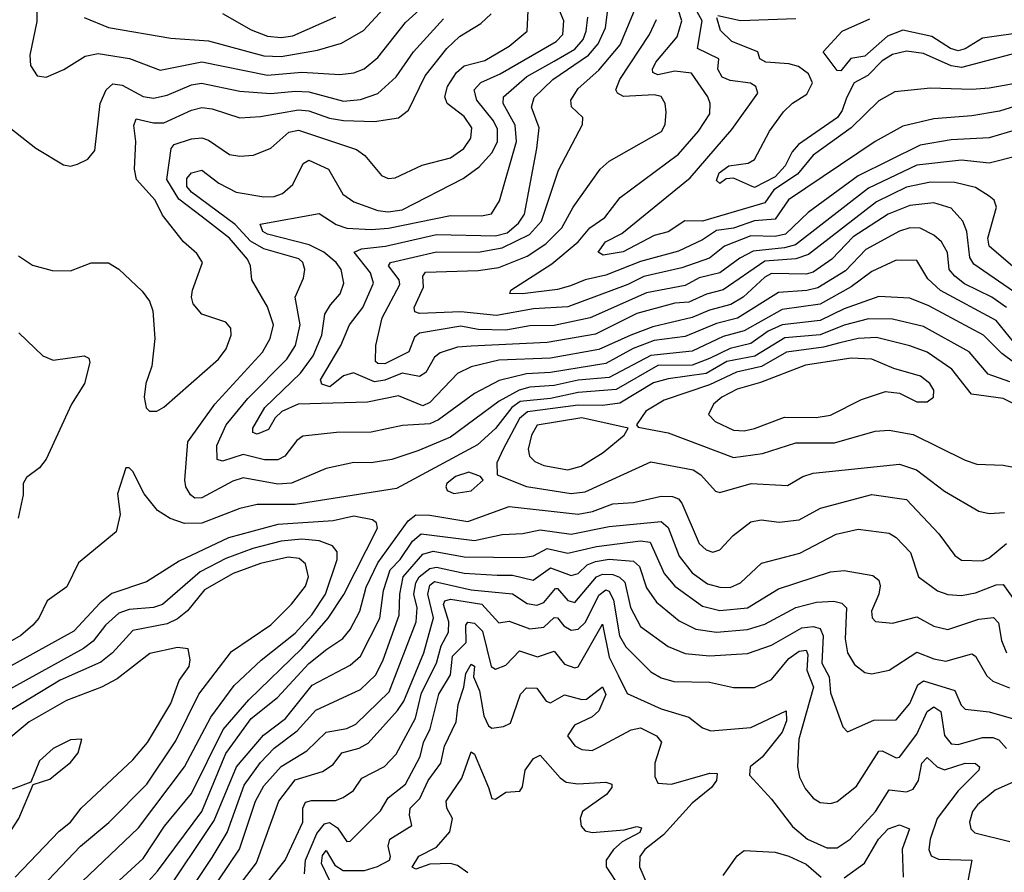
# Model space of a CAD drawing. Extents: x 1443846 to 1577407, y 839182 to 927291.
# Tile 112 of 256: x 1454058 to 1456909, y 887309 to 889778. Entities that reach past the tile are written whole.
import ezdxf

# ---------------------------------------------------------------- set-up
doc = ezdxf.new("R2010")
doc.units = 0

msp = doc.modelspace()

# ---------------------------------------------------------------- linework, layer by layer
at = {"layer": '0CON20XD'}
for points in [[(1454107.4, 889855), (1454107.3, 889772.7), (1454087.1, 889675), (1454088.9, 889645), (1454108.8, 889615), (1454135, 889611.4), (1454185.9, 889634.1), (1454247.5, 889672.5), (1454285, 889680), (1454375.6, 889665.6), (1454465, 889631.6), (1454585, 889655.8), (1454775, 889617.2), (1454875, 889625.7), (1454985, 889619), (1455025.6, 889624.4), (1455055, 889635.9), (1455095, 889668.2), (1455175, 889769.7), (1455345, 889924.7)], [(1456935, 889592.1), (1456865, 889580), (1456815, 889575.9), (1456695, 889580), (1456591.2, 889568.8), (1456545, 889543.4), (1456464.9, 889465.1), (1456355, 889386), (1456309.6, 889330.4), (1456241.5, 889285), (1456215, 889247.6), (1456035, 889194.2), (1455984, 889196), (1455935.8, 889164.2), (1455895, 889153), (1455805, 889105.5), (1455746.7, 889096.7), (1455733.1, 889105), (1455753.8, 889135), (1455801.2, 889158.8), (1455999.5, 889320.5), (1456119.6, 889460.4), (1456194.5, 889565), (1456189.4, 889585), (1456174.2, 889594.2), (1456115, 889601.6), (1456091.7, 889611.7), (1456078.8, 889635), (1456082.5, 889665), (1456020.3, 889695), (1456033.8, 889775), (1455973.2, 889885)], [(1454244.5, 889784.5), (1454315.2, 889755.2), (1454495, 889724.3), (1454605, 889717), (1454765, 889673.2), (1454815, 889671.8), (1454919.9, 889689.9), (1454989.9, 889710.1), (1455052.8, 889747.2), (1455145, 889846.8)], [(1456935.4, 888845), (1456885, 888906.8), (1456723.7, 888993.7), (1456687.3, 889027.3), (1456655, 889081.1), (1456595, 889081.8), (1456525, 889048.5), (1456465.5, 889004.5), (1456375, 888954.4), (1456265, 888938.6), (1456155, 888876.9), (1456095, 888860.4), (1456005, 888818.6), (1455885, 888806.2), (1455765, 888741.7), (1455675, 888734.7), (1455605, 888718.8), (1455535, 888714.4), (1455504.2, 888705.8), (1455446.4, 888673.6), (1455305, 888569.5), (1455210.3, 888529.7), (1455135, 888504.3), (1455075, 888495.2), (1455025, 888495.7), (1454945, 888478.1), (1454845, 888436), (1454805, 888432.9), (1454705, 888451.9), (1454675, 888442.3), (1454585, 888393.7), (1454565, 888393), (1454552, 888402), (1454538.9, 888425), (1454536.1, 888445), (1454544.5, 888555.5), (1454622.9, 888665), (1454761.2, 888815), (1454783, 888855), (1454792.4, 888895), (1454775, 888946.7), (1454730, 889025), (1454726.6, 889065), (1454717.6, 889085), (1454665, 889145.8), (1454586.7, 889206.7), (1454518.3, 889258.3), (1454484.2, 889315), (1454496.4, 889405), (1454505, 889417.1), (1454555, 889433), (1454585, 889435.7), (1454605, 889428.9), (1454665, 889387.8), (1454695, 889382.5), (1454735, 889385.3), (1454785, 889406), (1454837.2, 889452.8), (1454865, 889458.5), (1455032.6, 889402.6), (1455057.3, 889385), (1455105, 889326.7), (1455125, 889317.9), (1455145, 889320.4), (1455223, 889357), (1455305, 889378), (1455344.1, 889405), (1455363.6, 889435), (1455366.8, 889465), (1455345, 889498.2), (1455295.5, 889535.5), (1455288.3, 889555), (1455296.3, 889585), (1455322.4, 889625), (1455345, 889644), (1455405, 889660.2), (1455475, 889701.2), (1455526.8, 889745), (1455532, 889845)], [(1456914.9, 888944.9), (1456872.2, 888975), (1456793.3, 889013.3), (1456765.1, 889035.1), (1456749.3, 889055), (1456744.3, 889104.3), (1456726.7, 889135), (1456705, 889153.9), (1456664.8, 889174.8), (1456635, 889175.2), (1456605, 889166.2), (1456507.5, 889112.5), (1456448.7, 889051.3), (1456368.5, 889001.5), (1456336.4, 888993.6), (1456255, 888988.3), (1456136, 888914), (1456075, 888898.4), (1455985, 888861.1), (1455895, 888848.8), (1455834.1, 888825.9), (1455755, 888782.7), (1455595, 888756.4), (1455525, 888753.1), (1455446.3, 888733.7), (1455375, 888696.1), (1455270.4, 888619.6), (1455245, 888607.4), (1455166.6, 888603.4), (1455075, 888583.5), (1454975, 888583.2), (1454877.6, 888572.4), (1454860.3, 888559.7), (1454825.5, 888514.5), (1454805, 888503.2), (1454766.8, 888503.2), (1454705, 888518.7), (1454645, 888500.2), (1454629.6, 888505), (1454628.7, 888545), (1454655.2, 888605), (1454718.3, 888681.7), (1454831.2, 888795), (1454856.2, 888835), (1454870.2, 888895), (1454855.3, 888975), (1454880, 889030), (1454883.3, 889055), (1454877.8, 889075), (1454865.9, 889085.9), (1454765, 889114.9), (1454726.4, 889136.4), (1454681.7, 889185), (1454555, 889278.7), (1454542.1, 889295), (1454541.6, 889318.4), (1454555, 889334.8), (1454585, 889342.3), (1454634.6, 889304.6), (1454685, 889278.8), (1454765, 889265.2), (1454795, 889266), (1454818.5, 889275), (1454849.1, 889300.9), (1454878.6, 889361.4), (1454895, 889370.9), (1454952, 889345), (1454993.2, 889273.2), (1455025, 889251.1), (1455095, 889225.5), (1455125, 889221.7), (1455165, 889227.1), (1455342.2, 889317.8), (1455387.7, 889352.3), (1455426.2, 889393.8), (1455441.3, 889425), (1455441.2, 889461.2), (1455429.8, 889485), (1455381, 889545), (1455373.4, 889575), (1455393.4, 889596.6), (1455448.6, 889621.4), (1455610.7, 889715), (1455630.3, 889735), (1455632.9, 889775), (1455608.5, 889835)], [(1456975, 889538.2), (1456895, 889513.5), (1456815, 889499.5), (1456705, 889491.1), (1456615, 889469.8), (1456535.1, 889424.9), (1456283.9, 889256.1), (1456245, 889200.5), (1456185, 889196), (1456125, 889174.1), (1456075, 889167.7), (1456035, 889140.6), (1455965, 889107.6), (1455855, 889077.6), (1455755, 889038), (1455695.1, 889024.9), (1455652.2, 889007.8), (1455615, 888996.5), (1455514, 888984), (1455476.7, 888985), (1455480, 888995), (1455598.5, 889071.5), (1455674.8, 889135), (1455708.2, 889175), (1455752.1, 889205), (1455796.5, 889263.5), (1455965, 889388.6), (1456022.8, 889455), (1456056.3, 889505), (1456056.8, 889535), (1456050.3, 889555), (1456003, 889623), (1455955, 889628.8), (1455905, 889618.7), (1455891, 889625), (1455889.6, 889635), (1455899.8, 889655), (1455961.2, 889728.8), (1455975.2, 889775), (1455955.4, 889835)], [(1454054.7, 889094.7), (1454095, 889066.9), (1454152.1, 889052.1), (1454205, 889050.8), (1454265, 889074.3), (1454315, 889074.3), (1454345, 889055.8), (1454412.2, 888992.2), (1454433.5, 888963.5), (1454443.1, 888935), (1454448.9, 888855), (1454440, 888775), (1454423.1, 888725), (1454418.6, 888685), (1454424.2, 888654.2), (1454434.1, 888644.1), (1454455, 888644.2), (1454475, 888655.8), (1454633.8, 888795), (1454655.3, 888825), (1454670, 888865), (1454669.6, 888885), (1454655, 888902.5), (1454585.4, 888925.4), (1454560.6, 888955), (1454555.6, 888975), (1454558.5, 888995), (1454586.8, 889075), (1454571.2, 889101.2), (1454532.5, 889135), (1454471.7, 889211.7), (1454450, 889255), (1454396.1, 889315), (1454389.8, 889345), (1454393.9, 889425), (1454387.9, 889472.1), (1454395, 889490.8), (1454445, 889479.4), (1454475, 889479.5), (1454555, 889516.5), (1454585, 889523.4), (1454615, 889520), (1454695, 889493.9), (1454755, 889498), (1454865, 889517.4), (1454895, 889514.5), (1454955, 889493.2), (1454995, 889486.3), (1455085, 889483.2), (1455155, 889493.4), (1455183.8, 889516.2), (1455232.3, 889615), (1455295, 889694.8), (1455331, 889729), (1455392.8, 889767.2), (1455422.8, 889795)], [(1454645, 889795.7), (1454728.5, 889748.5), (1454775, 889730.5), (1454815, 889726), (1454848.9, 889731.1), (1454973.6, 889786.4)], [(1456933.5, 889063.5), (1456865, 889122.7), (1456861.2, 889145), (1456885.8, 889235), (1456879.6, 889255), (1456865, 889267.3), (1456825, 889292.2), (1456765, 889306.4), (1456695, 889307.9), (1456625, 889293.3), (1456539, 889251), (1456341.9, 889098.1), (1456305, 889085.7), (1456215, 889078.8), (1456095, 888995.7), (1456046.3, 888983.7), (1455995, 888960.4), (1455955, 888956.9), (1455845, 888927.2), (1455725, 888867.1), (1455585, 888843.4), (1455365, 888832.4), (1455325, 888829.7), (1455275, 888813.9), (1455259.2, 888800.8), (1455233.4, 888756.6), (1455215, 888744.8), (1455165, 888754.6), (1455115, 888734.1), (1455085, 888729.1), (1455024.4, 888755.6), (1454995, 888747.2), (1454955.6, 888715), (1454932.5, 888722.5), (1454929.1, 888735), (1454988, 888835), (1455013, 888895), (1455051.1, 888945), (1455082.1, 889015), (1455073.1, 889045), (1455026.7, 889105), (1455047.1, 889115), (1455117.4, 889122.6), (1455265, 889155.9), (1455435, 889151.9), (1455468.8, 889161.2), (1455501.6, 889188.4), (1455519.2, 889215), (1455554.8, 889404.8), (1455562.1, 889465), (1455539.4, 889525), (1455547.3, 889552.7), (1455601.6, 889605), (1455704.9, 889675.1), (1455732.3, 889707.7), (1455754.3, 889754.3), (1455761.2, 889815)], [(1456945, 889383.2), (1456865, 889362.9), (1456785, 889371.7), (1456655, 889356.6), (1456515, 889290.1), (1456376.9, 889183.1), (1456303.6, 889126.4), (1456272.6, 889117.4), (1456181.8, 889108.2), (1456142.6, 889087.4), (1456085, 889044.9), (1456025, 889030.7), (1455985, 889008.3), (1455872.5, 888987.5), (1455710, 888915), (1455605, 888892.3), (1455535, 888891.5), (1455465, 888878.6), (1455385, 888880.9), (1455335, 888890.2), (1455215, 888870.4), (1455201.3, 888858.7), (1455185, 888816.5), (1455115, 888781.3), (1455095, 888782.3), (1455088.2, 888788.2), (1455089.3, 888835), (1455107.1, 888915), (1455158.4, 889011.6), (1455157, 889025), (1455125.7, 889065), (1455131.2, 889075), (1455265, 889105.9), (1455385, 889104.6), (1455455, 889117.6), (1455533.6, 889156.4), (1455568.6, 889195), (1455617.7, 889342.3), (1455687.5, 889475), (1455688.5, 889495), (1455655.8, 889525.8), (1455653.5, 889545), (1455675, 889578.4), (1455735, 889631.5), (1455796.8, 889705), (1455838, 889805)], [(1456079.5, 889790.5), (1456145, 889775.2), (1456305, 889781.6)], [(1454005, 889484.6), (1454105, 889405.6), (1454185, 889357.5), (1454205, 889354.3), (1454225, 889359.4), (1454255.4, 889374.6), (1454275, 889398.8), (1454291.2, 889535), (1454307.8, 889575), (1454327.2, 889592.7), (1454355, 889588.1), (1454415, 889556), (1454445, 889551), (1454485, 889559.8), (1454555, 889589.2), (1454583.8, 889593.8), (1454695, 889570.6), (1454785, 889564.6), (1454855, 889571.5), (1454895, 889568.8), (1454995, 889542.3), (1455045, 889546.6), (1455095, 889564.3), (1455147.5, 889612.5), (1455198.4, 889685), (1455285, 889780.2)], [(1456950.4, 888980.4), (1456819.9, 889069.9), (1456809, 889089), (1456799.8, 889165), (1456788.6, 889195), (1456755, 889232.5), (1456705, 889247.3), (1456635, 889240.5), (1456572.6, 889215), (1456471, 889149), (1456409.4, 889085), (1456355, 889046.8), (1456335, 889041.7), (1456235, 889043.4), (1456215, 889032.4), (1456152.6, 888975), (1456116.5, 888953.5), (1456055, 888937.2), (1456005, 888916.1), (1455891.1, 888888.9), (1455827.5, 888865), (1455735, 888822.7), (1455595, 888798.3), (1455445, 888791.9), (1455365, 888772.5), (1455325, 888753.8), (1455245, 888670), (1455225, 888659.6), (1455155, 888688.5), (1455065, 888671), (1454864.5, 888665), (1454816.7, 888643.3), (1454797.3, 888625), (1454778.1, 888591.9), (1454745, 888578.1), (1454733, 888583), (1454733.2, 888595), (1454767.6, 888655), (1454870.9, 888755), (1454907.9, 888805), (1454932.9, 888865), (1454941.2, 888925), (1454957.9, 888952.1), (1454986, 888984), (1454996.7, 889015), (1454988.9, 889055), (1454974.3, 889075), (1454938.8, 889105), (1454896.1, 889126.1), (1454775, 889157.1), (1454761.4, 889165), (1454754.3, 889185.7), (1454925, 889216.9), (1454974.6, 889185), (1455005, 889174.1), (1455075, 889170.4), (1455125.5, 889174.5), (1455305, 889211), (1455395, 889210.5), (1455424.1, 889215.9), (1455446.7, 889253.3), (1455496, 889425), (1455492.5, 889472.5), (1455457.8, 889535), (1455459, 889555), (1455526.2, 889613.8), (1455605, 889658.4), (1455665, 889692.2), (1455689, 889721), (1455698.2, 889745), (1455702.6, 889785)], [(1456995.1, 889474.9), (1456865, 889435.9), (1456755, 889430.6), (1456665, 889415.1), (1456485, 889326.1), (1456340.4, 889219.6), (1456275, 889157.5), (1456245, 889150.3), (1456175, 889152.4), (1456098, 889122), (1456055, 889087.7), (1455975, 889059.9), (1455865, 889034.9), (1455818.3, 889011.7), (1455645, 888946.8), (1455545, 888940.4), (1455438.5, 888921.5), (1455335, 888931.8), (1455215, 888927.5), (1455201.9, 888931.9), (1455199.5, 888945), (1455226.9, 889003.1), (1455225.3, 889035), (1455233, 889047), (1455385, 889051.8), (1455445, 889060.4), (1455526.7, 889093.3), (1455580.8, 889129.2), (1455627.2, 889175), (1455660.7, 889235), (1455738.2, 889345), (1455765, 889368.2), (1455915.7, 889454.3), (1455926.2, 889475), (1455929.4, 889510.6), (1455927.1, 889535), (1455915, 889555.4), (1455895, 889560.3), (1455806, 889556), (1455788.8, 889565), (1455784.1, 889575), (1455795.2, 889605), (1455881.5, 889735), (1455901.8, 889778.2)], [(1456979, 889691), (1456785, 889639.2), (1456754.5, 889644.5), (1456675, 889680.5), (1456625, 889687.2), (1456585, 889677.3), (1456555, 889659), (1456513.2, 889616.8), (1456473.5, 889595), (1456452, 889552), (1456439.1, 889515), (1456425.2, 889494.8), (1456313.1, 889416.9), (1456294.1, 889395), (1456273.7, 889355), (1456245, 889323.4), (1456185, 889292.2), (1456125, 889318.8), (1456103.1, 889316.9), (1456085, 889304), (1456075, 889312.5), (1456083.4, 889335), (1456110.9, 889355), (1456167.2, 889362.8), (1456185, 889373.5), (1456228.5, 889455), (1456268.9, 889511.1), (1456295, 889536.2), (1456337.2, 889562.8), (1456353.5, 889595), (1456341.7, 889621.7), (1456312.4, 889642.4), (1456285, 889650.3), (1456217.8, 889655), (1456200.5, 889665), (1456195.4, 889685), (1456120, 889715), (1456087.2, 889747.2), (1456076.2, 889783.8)], [(1456975, 889742.6), (1456845, 889724.6), (1456795, 889693.5), (1456775, 889687.6), (1456753.1, 889695), (1456699.2, 889729.2), (1456615, 889748.1), (1456570, 889730), (1456505, 889672.3), (1456464.1, 889665.9), (1456435, 889630), (1456425, 889630.6), (1456384.4, 889685), (1456439.6, 889745), (1456519.5, 889780.5)], [(1457018.3, 888725), (1456901.5, 888811.5), (1456848.4, 888865), (1456689.7, 888949.7), (1456635, 888972), (1456545, 888976.3), (1456445, 888941.2), (1456375, 888906.9), (1456265, 888894.1), (1456225, 888876), (1456175, 888840.7), (1456115, 888826.1), (1456055, 888796.9), (1456005, 888777.8), (1455905, 888777.2), (1455785, 888707.2), (1455675, 888698.6), (1455595, 888681.4), (1455507.3, 888672.7), (1455482.4, 888655), (1455435.6, 888594.4), (1455383.2, 888546.8), (1455149.2, 888420.8), (1454855.4, 888374.6), (1454745, 888374.4), (1454695, 888362.5), (1454585, 888319.8), (1454535, 888319), (1454493.8, 888333.8), (1454456.8, 888356.8), (1454418.1, 888405), (1454385, 888470), (1454375, 888480), (1454365, 888480), (1454340.8, 888405), (1454348.6, 888345), (1454337.1, 888295), (1454228.6, 888205), (1454194, 888136), (1454137.1, 888095), (1454113.1, 888045), (1454096.1, 888025), (1454061.1, 887995), (1453995, 887957)], [(1456925, 888729.2), (1456862.1, 888752.1), (1456806.4, 888816.4), (1456675, 888890), (1456585, 888911.2), (1456515, 888912), (1456445, 888893.1), (1456375, 888865.1), (1456272.8, 888857.2), (1456186, 888804), (1456105, 888787.9), (1456045, 888753.3), (1455935, 888738.4), (1455893.2, 888726.8), (1455795, 888667.7), (1455745, 888661.2), (1455675, 888661.8), (1455527.8, 888642.2), (1455505, 888623), (1455457.6, 888535), (1455438.9, 888495), (1455440.6, 888460.6), (1455525, 888426.9), (1455655, 888406.4), (1455695, 888410.7), (1455885, 888498.2), (1456007.5, 888475), (1456030.1, 888460.1), (1456072.6, 888412.6), (1456085, 888408.9), (1456175.3, 888435.3), (1456280.7, 888429.3), (1456325, 888455.3), (1456355, 888465.2), (1456605, 888491.4), (1456654.8, 888474.8), (1456735, 888412.8), (1456835, 888355.4), (1456865, 888347.9), (1456909.1, 888350.9)], [(1454055, 888871.8), (1454125, 888804.4), (1454155, 888791.8), (1454244.4, 888804.4), (1454257.6, 888797.6), (1454261.1, 888785), (1454245.4, 888725), (1454207.5, 888665), (1454134.1, 888505.9), (1454115, 888480.5), (1454077.6, 888452.4), (1454067.9, 888435), (1454067.9, 888402.1), (1454053.3, 888335)], [(1456936, 888666), (1456905, 888681.2), (1456813.8, 888693.8), (1456756.5, 888766.6), (1456684.9, 888814.9), (1456635, 888834.1), (1456538.1, 888858.1), (1456485.2, 888855.2), (1456432.5, 888842.5), (1456385, 888829.4), (1456277.7, 888815), (1456205.7, 888774.3), (1456133, 888757), (1456055, 888720.7), (1455923.6, 888676.4), (1455870.9, 888645), (1455843.3, 888605), (1455848.3, 888598.3), (1455935, 888581.6), (1456125, 888510.3), (1456208.3, 888521.7), (1456305, 888552.6), (1456416.8, 888553.2), (1456535, 888587.1), (1456575, 888589.7), (1456645, 888577), (1456795, 888502.2), (1456829.3, 888490.7), (1456905, 888487.8), (1456985, 888473.1)], [(1456155, 888587.7), (1456185, 888594), (1456272.5, 888627.5), (1456363.6, 888626.4), (1456405, 888632.9), (1456495, 888678.6), (1456565, 888701.8), (1456605, 888696.9), (1456655, 888672), (1456685, 888671.3), (1456703.1, 888685), (1456704.1, 888705), (1456693.4, 888725), (1456666.1, 888746.1), (1456588.5, 888768.5), (1456525, 888795.2), (1456465, 888797.9), (1456332.6, 888777.4), (1456202.4, 888727.6), (1456135, 888708.4), (1456090.6, 888685), (1456066.7, 888665), (1456051.8, 888635), (1456071.5, 888615), (1456125, 888590), (1456155, 888587.7)], [(1455645, 888474.3), (1455683.5, 888485), (1455747.1, 888525), (1455808.1, 888575), (1455820, 888595), (1455685, 888625.3), (1455555.8, 888604.2), (1455539.6, 888575), (1455530.4, 888535), (1455534, 888514), (1455549.1, 888499.1), (1455575, 888487.5), (1455645, 888474.3)], [(1455315, 888406), (1455365, 888414.1), (1455400, 888445), (1455392, 888455), (1455358.1, 888468.1), (1455319.6, 888455), (1455295, 888435.3), (1455291.3, 888425), (1455295.6, 888415), (1455315, 888406)], [(1454405, 887254.8), (1454456.9, 887313.1), (1454584.8, 887485), (1454655, 887652.9), (1454728, 887755), (1454804.7, 887815.3), (1454895, 887913.5), (1454947.6, 887955), (1454993.5, 887986.5), (1455015, 888012.5), (1455042.5, 888065), (1455061.1, 888135), (1455094.4, 888205), (1455182.8, 888327.2), (1455205, 888344.2), (1455245, 888343.2), (1455355, 888324.8), (1455475, 888368.7), (1455675, 888346.3), (1455716, 888354), (1455775, 888376.2), (1455835, 888380), (1455915, 888398), (1455947.5, 888397.5), (1455965, 888390.9), (1455975, 888377.9), (1456025, 888261.5), (1456045, 888243.3), (1456065, 888236.1), (1456085, 888242.9), (1456123.8, 888285), (1456175, 888324.1), (1456205, 888329.7), (1456256.9, 888323.1), (1456315, 888330.2), (1456376.2, 888363.8), (1456525, 888403), (1456625, 888389.2), (1456719.1, 888289.1), (1456765, 888226.5), (1456785, 888212.7), (1456845, 888210.9), (1456865, 888220.2), (1456915, 888261.1)], [(1454230.5, 887179.5), (1454415, 887349.2), (1454477, 887443), (1454555, 887537.3), (1454647, 887723), (1454720.9, 887809.1), (1454875, 887957.7), (1454950.9, 888045), (1454996.2, 888113.8), (1455094, 888306), (1455090.9, 888320.9), (1455079.8, 888329.8), (1455025, 888340.5), (1454965, 888326.6), (1454805, 888316.3), (1454662.1, 888277.9), (1454519.5, 888210.5), (1454425, 888150.6), (1454325, 888116.6), (1454290.6, 888089.4), (1454215, 888007.6), (1453985, 887881.2)], [(1454475, 887240.8), (1454620.7, 887459.3), (1454685.3, 887614.8), (1454763.9, 887706.1), (1454827.4, 887755), (1454905, 887851.3), (1455015, 887909.6), (1455044.4, 887935.6), (1455100.3, 888045), (1455111.2, 888125), (1455130.8, 888185), (1455159.9, 888215), (1455195, 888267.9), (1455220.3, 888289.7), (1455375, 888270.4), (1455455, 888287.7), (1455515, 888290), (1455565, 888300.8), (1455655, 888288.9), (1455765, 888310.9), (1455914.9, 888324.9), (1455935, 888308.1), (1455967.2, 888225), (1456005, 888176.2), (1456049.5, 888145), (1456085.2, 888134.8), (1456115, 888134.3), (1456145, 888147.5), (1456206, 888204), (1456316.5, 888233.5), (1456421.4, 888288.6), (1456485, 888302.5), (1456575, 888291.6), (1456595, 888278.9), (1456636.9, 888235), (1456660.4, 888165), (1456715, 888124.3), (1456745, 888113.8), (1456785, 888110.7), (1456825, 888118.5), (1456885, 888142.2), (1456905, 888142.5), (1456938.6, 888095)], [(1454178.1, 887225), (1454402, 887438), (1454534.9, 887615.1), (1454611.1, 887758.9), (1454679.3, 887850.7), (1454756.6, 887923.4), (1454855, 888002.2), (1454903.5, 888055), (1454943.1, 888115), (1454977.5, 888215), (1454977.4, 888237.4), (1454963.6, 888255), (1454925, 888269.4), (1454874.4, 888274.4), (1454815, 888268.1), (1454732.9, 888247.1), (1454655, 888218.3), (1454580.7, 888179.3), (1454471.8, 888085), (1454445, 888076.4), (1454375, 888070.3), (1454345, 888059.4), (1454305.9, 888025), (1454271, 887979), (1454242.6, 887957.4), (1453946.2, 887793.8)], [(1454557.7, 887265), (1454615, 887352.2), (1454658.6, 887425), (1454708, 887562), (1454755, 887627.2), (1454795, 887668.6), (1454861, 887719), (1454915, 887778.5), (1455045, 887839), (1455089.1, 887880.9), (1455110.7, 887925), (1455156.5, 888053.5), (1455158.4, 888115), (1455167.7, 888165), (1455225, 888230.3), (1455255, 888238.8), (1455345, 888222.5), (1455515, 888221), (1455545, 888225.5), (1455585, 888246.9), (1455645, 888233.3), (1455727.4, 888252.6), (1455855, 888268.8), (1455883.1, 888265), (1455924.1, 888175), (1455955, 888137.4), (1456035, 888080.4), (1456085, 888067.1), (1456165.1, 888074.9), (1456255, 888130.6), (1456405, 888179), (1456445, 888183.3), (1456528.4, 888168.4), (1456545, 888155.6), (1456548.8, 888138.8), (1456545.6, 888114.4), (1456523.6, 888065), (1456526.3, 888046.3), (1456535.5, 888035.5), (1456585, 888030.7), (1456655, 888048.8), (1456705, 888021.6), (1456745, 888012.6), (1456835, 888042.5), (1456877.5, 888047.5), (1456891.8, 888031.8), (1456900.1, 887980.1), (1456914.6, 887944.6)], [(1454122.4, 887267.6), (1454234.3, 887385), (1454316.4, 887453.6), (1454426, 887565), (1454510.1, 887689.9), (1454576.5, 887825), (1454671.2, 887948.8), (1454785, 888026.1), (1454845, 888085.9), (1454885, 888137.7), (1454894.3, 888165), (1454885, 888202.2), (1454867.5, 888217.5), (1454835, 888222), (1454755, 888203.8), (1454676.2, 888175), (1454593, 888127), (1454543.4, 888066.6), (1454515, 888043.2), (1454485, 888029.1), (1454385, 888009.1), (1454326.2, 887945), (1454292.6, 887917.4), (1454175, 887865.5), (1453975.1, 887744.9)], [(1454632.9, 887285), (1454694.1, 887375.9), (1454740.4, 887515), (1454765, 887559.3), (1454815, 887616.2), (1454888.8, 887661.2), (1454945, 887714.8), (1455005, 887725.8), (1455031.4, 887738.6), (1455127.6, 887832.4), (1455205.4, 888035), (1455208.3, 888075), (1455199, 888115), (1455205, 888147.3), (1455214.9, 888165), (1455245, 888189.1), (1455265, 888192.4), (1455344.3, 888175.7), (1455440.6, 888169.4), (1455485, 888169.9), (1455544.5, 888155.5), (1455595, 888191.2), (1455655, 888169), (1455675, 888174.8), (1455700.5, 888199.5), (1455725, 888209.5), (1455765, 888215.6), (1455835, 888210.2), (1455851.9, 888195), (1455872.6, 888132.6), (1455901.2, 888091.2), (1455967.3, 888037.3), (1456015, 888013.8), (1456075, 888004.5), (1456165, 888012.2), (1456215, 888028.2), (1456305, 888076.1), (1456365, 888091.5), (1456415, 888094.3), (1456438.5, 888088.5), (1456451.9, 888075), (1456447.5, 887985), (1456454.3, 887945), (1456475, 887911.2), (1456505, 887887.9), (1456525, 887883.8), (1456575, 887894.6), (1456655, 887947.1), (1456705, 887927.1), (1456739.2, 887920.8), (1456815, 887942.2), (1456825.2, 887935.2), (1456858.2, 887878.2), (1456875, 887863.2), (1456923.6, 887843.6)], [(1454675, 887247.1), (1454743.6, 887336.4), (1454808.5, 887515), (1454855, 887577.3), (1454935, 887601), (1454965, 887621.6), (1454990.8, 887655), (1455041.1, 887668.9), (1455066.7, 887683.3), (1455152.2, 887777.8), (1455170.5, 887805), (1455227.8, 887945), (1455256.1, 888046.1), (1455239.2, 888115), (1455245, 888140.7), (1455258.8, 888151.2), (1455365, 888126.9), (1455485, 888115.4), (1455527.6, 888087.6), (1455555, 888082.6), (1455575, 888090.6), (1455609.2, 888130.8), (1455615, 888131.2), (1455645, 888096.2), (1455665, 888090.4), (1455727.4, 888165), (1455745, 888172.8), (1455775, 888171.4), (1455794.4, 888164.4), (1455809.5, 888149.5), (1455826.1, 888076.1), (1455855, 888020.7), (1455935, 887963.2), (1455985, 887943.2), (1456055, 887936.6), (1456165, 887942.9), (1456235, 887967), (1456322.5, 888017.5), (1456355, 888021.2), (1456375, 888015.7), (1456383.8, 887993.8), (1456380.1, 887915), (1456401.4, 887875), (1456405, 887828.8), (1456440.6, 887730.6), (1456455, 887715.7), (1456530.6, 887749.4), (1456595, 887751.1), (1456635, 887798.4), (1456657.8, 887852.2), (1456675, 887864), (1456765, 887835.3), (1456783.3, 887793.3), (1456795, 887781.8), (1456865, 887773.7), (1456935, 887754)], [(1454739.7, 887235), (1454826.3, 887345), (1454877.6, 887455), (1454877.7, 887495), (1454885, 887512.8), (1454902.3, 887517.7), (1454972.6, 887517.4), (1454994.4, 887525.6), (1455024, 887546), (1455048.1, 887581.9), (1455114.2, 887615.8), (1455148.2, 887651.8), (1455204.1, 887755.9), (1455221.3, 887828.7), (1455264.6, 887915), (1455278.1, 887965), (1455299.4, 888005), (1455300.1, 888035), (1455285.2, 888084.8), (1455288.6, 888095), (1455305, 888100), (1455395.6, 888085.6), (1455445, 888031.8), (1455475, 888036.5), (1455535, 888014.4), (1455575, 888019), (1455605, 888047.5), (1455615, 888046.6), (1455633.2, 888023.2), (1455655, 888010.7), (1455675, 888013.6), (1455696.2, 888033.8), (1455735, 888111.9), (1455755, 888127.1), (1455765, 888123), (1455777.2, 888097.2), (1455794.4, 887994.4), (1455812.6, 887962.6), (1455885, 887890.3), (1455915, 887872.6), (1455951.8, 887861.8), (1456055, 887860.2), (1456125, 887844.7), (1456185, 887844.6), (1456235, 887867.5), (1456285, 887928.5), (1456315, 887949.3), (1456335, 887952.7), (1456339.6, 887939.6), (1456337, 887895), (1456355.9, 887845), (1456313.2, 887695), (1456309.5, 887615), (1456315.2, 887585.2), (1456332.3, 887552.3), (1456355, 887524.5), (1456375, 887511.8), (1456405, 887508.2), (1456425, 887514.6), (1456481.1, 887558.9), (1456545, 887660.6), (1456555, 887661.1), (1456595, 887640.9), (1456605, 887643.2), (1456655, 887709), (1456685.4, 887774.6), (1456705, 887788.8), (1456724.8, 887775), (1456735, 887705.5), (1456755, 887681.2), (1456775, 887679.6), (1456845, 887699.7), (1456875, 887700), (1456892.6, 887692.6), (1456915, 887668)], [(1454882.9, 887305), (1454885.1, 887345), (1454918.5, 887421.5), (1454940.5, 887449.5), (1454955, 887453.4), (1454978.4, 887438.4), (1455005, 887398.2), (1455015, 887399.5), (1455102.4, 887487.6), (1455124.9, 887525.1), (1455175, 887564.7), (1455216.9, 887645), (1455227, 887685), (1455246, 887725), (1455271.3, 887825), (1455305, 887880.8), (1455311.2, 887935), (1455350.1, 887975), (1455349.7, 888025), (1455355, 888033.8), (1455375, 888030.9), (1455398, 888008), (1455423.2, 887905), (1455435, 887897.1), (1455465, 887909.3), (1455505, 887950.9), (1455556.8, 887933.2), (1455605, 887949.2), (1455635, 887911.8), (1455665, 887901.8), (1455675, 887904.7), (1455745, 888028), (1455765, 887932), (1455790.2, 887880.2), (1455817, 887827), (1455915, 887782.3), (1455995, 887758.2), (1456035, 887727.8), (1456058.7, 887718.7), (1456175, 887729), (1456276.6, 887776.6), (1456278.3, 887748.3), (1456265, 887714.8), (1456207.3, 887642.7), (1456173.1, 887615), (1456170.8, 887590.8), (1456235, 887521.1), (1456295, 887441.6), (1456338.9, 887405), (1456395, 887379.8), (1456425, 887380), (1456462.5, 887405), (1456535.2, 887485), (1456575, 887548.2), (1456625, 887542.8), (1456645, 887550.5), (1456660.2, 887575), (1456670.2, 887625), (1456685, 887642.1), (1456714.4, 887614.4), (1456735, 887606.4), (1456795, 887625.1), (1456825, 887624), (1456836.4, 887615), (1456835.3, 887605), (1456774.7, 887545.3), (1456713.9, 887465), (1456693.6, 887405), (1456689.7, 887375), (1456696.8, 887356.8), (1456717.6, 887347.6), (1456814.5, 887344.5), (1456791.8, 887225)], [(1454045, 887295.4), (1454171.7, 887428.3), (1454205.3, 887455), (1454236.1, 887495), (1454385, 887635.4), (1454427.6, 887685), (1454495, 887798.2), (1454519.8, 887865), (1454548.2, 887905), (1454551.5, 887925), (1454546, 887956), (1454515, 887960), (1454435, 887943.1), (1454340.2, 887869.8), (1454294.3, 887845.7), (1454193.3, 887806.7), (1454085, 887745.2), (1454003.7, 887676.3), (1453883.2, 887606.8), (1453832.2, 887567.8), (1453699.5, 887410.5), (1453575.7, 887334.3), (1453505, 887255.3)], [(1454956.1, 887285), (1454931.9, 887335), (1454935, 887358.2), (1454945, 887372.4), (1454970.1, 887330.1), (1454994.6, 887314.6), (1455055.8, 887314.2), (1455094.2, 887325.8), (1455128.2, 887345), (1455131.8, 887355), (1455124.8, 887385.2), (1455129.7, 887405), (1455193.3, 887445), (1455186.4, 887475), (1455188.6, 887495), (1455216.8, 887523.2), (1455240.2, 887575), (1455276.7, 887625), (1455288, 887675), (1455321.4, 887745), (1455327.1, 887795), (1455343.8, 887845), (1455349.2, 887885), (1455365, 887912), (1455375, 887906), (1455372.1, 887875), (1455389.3, 887835), (1455402.1, 887762.1), (1455415, 887733.3), (1455425, 887726.5), (1455458.6, 887731.4), (1455478.4, 887741.6), (1455508.2, 887825), (1455525, 887843.2), (1455555, 887842.3), (1455582.4, 887805), (1455595, 887800.2), (1455635, 887823.2), (1455685, 887809.5), (1455699.1, 887810.9), (1455745, 887846.5), (1455755, 887823.8), (1455735, 887776.9), (1455715, 887759.4), (1455664.3, 887735), (1455644.1, 887705), (1455665, 887675.5), (1455685, 887665.4), (1455715, 887662.5), (1455735, 887671.5), (1455828.2, 887721.8), (1455855, 887727.4), (1455901.8, 887705), (1455916.1, 887686.1), (1455896.4, 887625), (1455896.4, 887586.4), (1455905, 887567.5), (1455945, 887564.8), (1456056.2, 887596.2), (1456076.9, 887595), (1456075.3, 887575), (1456060.8, 887555), (1456005, 887509.1), (1455922.2, 887417.8), (1455867.8, 887375), (1455853.2, 887355), (1455852.7, 887325), (1455875, 887274.4)], [(1453868.7, 887225), (1453951.5, 887318.5), (1454016.7, 887405), (1454055.5, 887465), (1454096.7, 887563.3), (1454145, 887579.2), (1454176.9, 887605), (1454205, 887626.9), (1454226.9, 887655), (1454237.5, 887695), (1454205, 887692.5), (1454155, 887667.5), (1454115, 887632.5), (1454090, 887570), (1454039.1, 887550.9), (1453965, 887534.5), (1453895, 887503.1), (1453855, 887470), (1453808.1, 887411.9), (1453761.9, 887368.1), (1453646.6, 887293.4)], [(1455355, 887307.7), (1455325, 887328.9), (1455305, 887334.5), (1455245, 887333.1), (1455205, 887318.9), (1455194, 887324), (1455213.5, 887356.5), (1455265, 887382.3), (1455303.5, 887426.5), (1455311.1, 887465), (1455294.7, 887495), (1455292.4, 887515), (1455338, 887582), (1455365, 887657.8), (1455375, 887651.1), (1455415.5, 887555), (1455425, 887523.3), (1455435, 887521.2), (1455465, 887541.1), (1455505.6, 887544.4), (1455513.4, 887556.6), (1455521.8, 887605), (1455545, 887638.5), (1455565, 887648.9), (1455622.6, 887582.6), (1455640.1, 887570.1), (1455674, 887566), (1455755, 887570.4), (1455771.9, 887565), (1455772.2, 887555), (1455757.2, 887535), (1455687.6, 887485), (1455680.6, 887465), (1455683.4, 887443.4), (1455695, 887429.6), (1455715, 887424.7), (1455807.7, 887432.3), (1455845, 887442), (1455858, 887438), (1455853.8, 887425), (1455802, 887398), (1455776.7, 887375), (1455756.1, 887345), (1455755.7, 887325.7), (1455795.9, 887265)], [(1456945, 887575.2), (1456882.4, 887547.6), (1456831.1, 887505), (1456816.2, 887485), (1456807.7, 887455), (1456811.5, 887435), (1456823.2, 887423.2), (1456925, 887398.4)], [(1456445, 887292.9), (1456504.2, 887335.8), (1456544.4, 887405), (1456572.7, 887435), (1456605, 887446.7), (1456634.3, 887435), (1456613.2, 887376.8), (1456615.7, 887295)], [(1456095, 887300), (1456135, 887356.7), (1456155, 887372.7), (1456245, 887368.1), (1456285, 887356), (1456335, 887333), (1456378.4, 887295)]]:
    msp.add_lwpolyline(points, dxfattribs=at)

doc.saveas('drawing.dxf')
